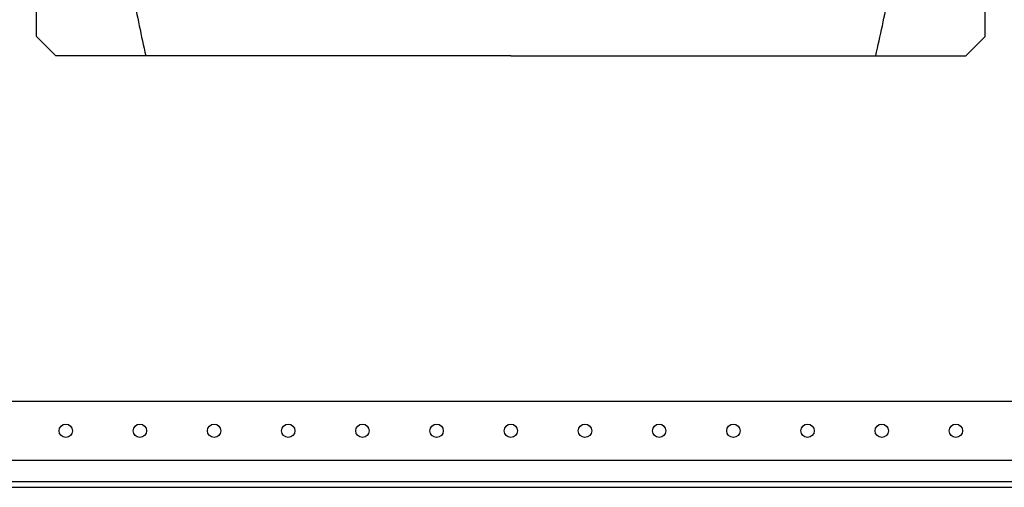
# Model space of a CAD drawing. Header units: inches. Extents: x 481 to 6166, y 980 to 4930.
# Tile 57 of 99: x 4133 to 4465, y 1652 to 1810. Entities that reach past the tile are written whole.
import ezdxf

# ---------------------------------------------------------------- set-up
doc = ezdxf.new("R2010")
doc.units = ezdxf.units.IN
doc.header["$MEASUREMENT"] = 0
doc.layers.add('HANDLE_ROTARY', color=7, linetype='Continuous')

# ---------------------------------------------------------------- blocks, each defined once
blk = doc.blocks.new('DOOR_FRONT')
for p, q in [((-310, -1903), (310, -1903)), ((310, -1923), (-310, -1923))]:
    blk.add_line(p, q)
for centre in [(-150, -1913), (-125, -1913), (-100, -1913), (-75, -1913), (-50, -1913), (-25, -1913), (0, -1913), (25, -1913), (50, -1913), (75, -1913), (100, -1913), (125, -1913), (150, -1913)]:
    blk.add_circle(centre, 2.25)
blk = doc.blocks.new('ENCL_FRONT')
for p, q in [((-337.5, 168.43), (337.5, 168.43)), ((-337.5, 166.43), (337.5, 166.43))]:
    blk.add_line(p, q)
blk = doc.blocks.new('PFANNENBERG_PF6500_FRONT')
for p, q in [((-159.88, -299.12), (-159.88, -285.3)), ((159.88, -299.12), (159.88, -285.3)), ((-153.38, -305.61), (-159.88, -299.12)), ((153.38, -305.61), (159.88, -299.12)), ((-123.01, -305.61), (-153.38, -305.61)), ((0, -305.6), (-123.01, -305.6)), ((0, -305.6), (123.01, -305.6)), ((123.01, -305.61), (153.38, -305.61))]:
    blk.add_line(p, q)
for centre, start, end in [((583.55, -145.64), 191.11532, 192.75697), ((-583.55, -145.64), 347.24303, 348.88468)]:
    blk.add_arc(centre, 724.44, start, end)

msp = doc.modelspace()

# ---------------------------------------------------------------- block references
msp.add_blockref('ENCL_FRONT', (4298.192, 1485.47))
at = {"layer": 'HANDLE_ROTARY'}
for name, p in [('DOOR_FRONT', (4298.192, 3583.97)), ('PFANNENBERG_PF6500_FRONT', (4298.192, 2102.972))]:
    msp.add_blockref(name, p, dxfattribs=at)

doc.saveas('drawing.dxf')
